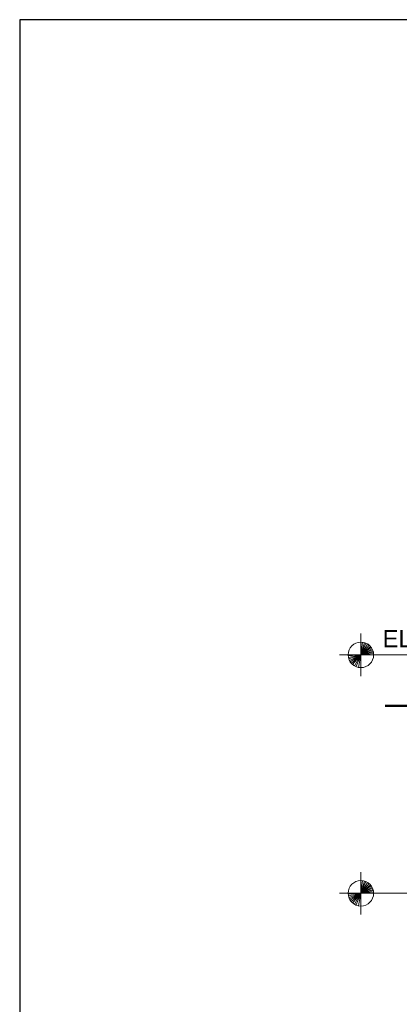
# Model space of a CAD drawing. Extents: x -312 to 328, y -156 to 292.
# Tile 11 of 89: x -312 to -267, y 176 to 292. Entities that reach past the tile are written whole.
import ezdxf

# ---------------------------------------------------------------- set-up
doc = ezdxf.new("R2010")
doc.units = 0
doc.header["$MEASUREMENT"] = 0
for name, color, linetype, lineweight in [('Level 1', 253, 'Continuous', 18), ('S-Anno-Keyn', 133, 'Continuous', 18), ('S-Anno-Text', 53, 'Continuous', 25), ('S-Sect-Fngr', 2, 'Continuous', 50)]:
    doc.layers.add(name, color=color, linetype=linetype, lineweight=lineweight)
doc.styles.add('NOTES', font='romans.shx')

msp = doc.modelspace()

# ---------------------------------------------------------------- linework, layer by layer
at = {"layer": 'Level 1', "color": 214, "linetype": 'Continuous', "lineweight": 25}
msp.add_3dface([(-311.9741, -156.26001), (328.0259, -156.26001), (328.0259, 291.73999), (-311.9741, 291.73999)], dxfattribs=at)
msp.add_3dface([(-311.9741, -156.26001), (328.0259, -156.26001), (328.0259, 291.73999), (-311.9741, 291.73999)], dxfattribs=at)
msp.add_3dface([(-311.9741, -156.26001), (328.0259, -156.26001), (328.0259, 291.73999), (-311.9741, 291.73999)], dxfattribs=at)
at = {"layer": 'S-Anno-Keyn'}
for p, q in [((-271.86822, 218.62674), (-271.86822, 219.62574)), ((-271.86822, 217.12674), (-271.86822, 218.62674)), ((-271.86822, 217.12674), (-271.67622, 218.61324)), ((-271.86822, 217.12674), (-271.44672, 218.56524)), ((-271.86822, 217.12674), (-271.28172, 218.50674)), ((-271.86822, 217.12674), (-271.07772, 218.40024)), ((-271.86822, 217.12674), (-270.88272, 218.25624)), ((-271.86822, 217.12674), (-270.74622, 218.12124)), ((-271.86822, 217.12674), (-270.64122, 217.98774)), ((-271.86822, 217.12674), (-270.54972, 217.83924)), ((-271.86822, 217.12674), (-270.48672, 217.70874)), ((-271.86822, 217.12674), (-270.43572, 217.56774)), ((-271.86822, 217.12674), (-270.40272, 217.44174)), ((-273.36822, 217.12674), (-274.36722, 217.12674)), ((-273.36822, 217.12674), (-271.86822, 217.12674)), ((-271.86822, 217.12674), (-273.36222, 217.00824)), ((-271.86822, 217.12674), (-273.33672, 216.82074)), ((-271.86822, 217.12674), (-273.29022, 216.64974)), ((-271.86822, 217.12674), (-273.22422, 216.48774)), ((-271.86822, 217.12674), (-273.11922, 216.30324)), ((-271.86822, 217.12674), (-272.99172, 216.13374)), ((-271.86822, 217.12674), (-272.83422, 215.98224)), ((-271.86822, 217.12674), (-272.62272, 215.83074)), ((-271.86822, 217.12674), (-272.42022, 215.75724)), ((-271.86822, 217.12674), (-272.14122, 215.65374)), ((-271.86822, 217.12674), (-270.37872, 217.29474)), ((-271.86822, 217.12674), (-270.36972, 217.12674)), ((-271.86822, 215.62824), (-271.86822, 217.12674)), ((-269.36922, 217.12674), (-270.36972, 217.12674)), ((-247.66485, 217.12674), (-269.36922, 217.12674)), ((-271.86822, 214.62774), (-271.86822, 215.62824)), ((-271.86822, 190.62674), (-271.86822, 191.62574)), ((-271.86822, 189.12674), (-271.86822, 190.62674)), ((-271.86822, 189.12674), (-271.67622, 190.61324)), ((-271.86822, 189.12674), (-271.44672, 190.56524)), ((-271.86822, 189.12674), (-271.28172, 190.50674)), ((-271.86822, 189.12674), (-271.07772, 190.40024)), ((-271.86822, 189.12674), (-270.88272, 190.25624)), ((-271.86822, 189.12674), (-270.74622, 190.12124)), ((-271.86822, 189.12674), (-270.64122, 189.98774)), ((-271.86822, 189.12674), (-270.54972, 189.83924)), ((-271.86822, 189.12674), (-270.48672, 189.70874)), ((-273.36822, 189.12674), (-274.36722, 189.12674)), ((-273.36822, 189.12674), (-271.86822, 189.12674)), ((-271.86822, 189.12674), (-273.36222, 189.00824)), ((-271.86822, 189.12674), (-273.33672, 188.82074)), ((-271.86822, 189.12674), (-273.29022, 188.64974)), ((-271.86822, 189.12674), (-273.22422, 188.48774)), ((-271.86822, 189.12674), (-273.11922, 188.30324)), ((-271.86822, 189.12674), (-272.99172, 188.13374)), ((-271.86822, 189.12674), (-272.83422, 187.98224)), ((-271.86822, 189.12674), (-272.62272, 187.83074)), ((-271.86822, 189.12674), (-272.42022, 187.75724)), ((-271.86822, 189.12674), (-272.14122, 187.65374)), ((-271.86822, 189.12674), (-270.43572, 189.56774)), ((-271.86822, 189.12674), (-270.40272, 189.44174)), ((-271.86822, 189.12674), (-270.37872, 189.29474)), ((-271.86822, 189.12674), (-270.36972, 189.12674)), ((-271.86822, 187.62824), (-271.86822, 189.12674)), ((-269.36922, 189.12674), (-270.36972, 189.12674)), ((-245.88335, 189.12674), (-269.36922, 189.12674)), ((-271.86822, 186.62774), (-271.86822, 187.62824))]:
    msp.add_line(p, q, dxfattribs=at)
for centre in [(-271.86872, 217.12741), (-271.86872, 189.12741)]:
    msp.add_circle(centre, 1.5, dxfattribs=at)
at = {"layer": 'S-Sect-Fngr'}
msp.add_line((-245.00835, 211.12874), (-269.00835, 211.12874), dxfattribs=at)

# ---------------------------------------------------------------- texts
at = {"layer": 'S-Anno-Text', "insert": (-269.3096, 220.0327), "char_height": 2, "attachment_point": 1, "line_spacing_factor": 0.73751, "style": 'NOTES'}
msp.add_mtext('\\fArial|b0|i0|c0|p39;EL.= 100\'-0"', dxfattribs=at)

doc.saveas('drawing.dxf')
